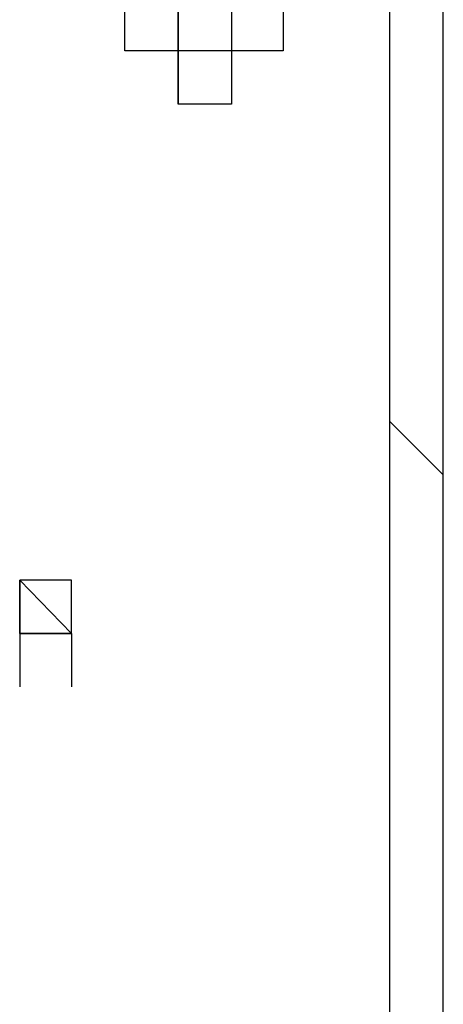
# Model space of a CAD drawing. Header units: inches. Extents: x -52 to 2304, y -1039 to 838.
# Tile 62 of 118: x 861.78 to 864.92, y 372.33 to 379.63. Entities that reach past the tile are written whole.
import ezdxf

# ---------------------------------------------------------------- set-up
doc = ezdxf.new("R2010")
doc.units = ezdxf.units.IN
doc.header["$MEASUREMENT"] = 0
doc.layers.add('DRYER-TRAIN', color=7, linetype='Continuous')

msp = doc.modelspace()

# ---------------------------------------------------------------- linework, layer by layer
at = {"layer": 'DRYER-TRAIN'}
for p, q in [((862.56, 379.404), (862.56, 379.8)), ((862.56, 379.404), (862.56, 379.8)), ((862.956, 379.8), (862.956, 379.404)), ((862.956, 379.8), (862.956, 379.404)), ((862.956, 379.404), (862.956, 379.8)), ((862.956, 379.8), (862.956, 379.404)), ((862.956, 379.8), (862.956, 379.404)), ((862.956, 379.8), (862.956, 379.404)), ((862.956, 379.8), (862.956, 379.404)), ((862.956, 379.8), (862.956, 379.404)), ((863.352, 379.8), (863.352, 379.404)), ((863.352, 379.8), (863.352, 379.404)), ((863.352, 379.8), (863.352, 379.404)), ((863.352, 379.8), (863.352, 379.404)), ((863.352, 379.8), (863.352, 379.404)), ((863.352, 379.8), (863.352, 379.404)), ((863.352, 379.8), (863.352, 379.404)), ((863.352, 379.8), (863.352, 379.404)), ((863.736, 379.8), (863.736, 379.404)), ((864.528, 379.404), (864.528, 379.8)), ((864.528, 379.404), (864.528, 379.8)), ((864.924, 379.404), (864.924, 379.8)), ((862.956, 379.404), (862.56, 379.404)), ((862.956, 379.404), (862.56, 379.404)), ((862.956, 379.404), (862.956, 379.008)), ((862.956, 379.404), (862.956, 379.008)), ((862.956, 379.404), (862.956, 379.008)), ((863.352, 379.404), (862.956, 379.404)), ((862.956, 379.404), (862.956, 379.008)), ((863.352, 379.404), (862.956, 379.404)), ((862.956, 379.008), (862.956, 379.404)), ((862.956, 379.008), (862.956, 379.404)), ((863.352, 379.404), (863.352, 379.008)), ((863.352, 379.404), (863.352, 379.008)), ((863.736, 379.404), (863.352, 379.404)), ((863.352, 379.404), (863.352, 379.008)), ((864.528, 379.008), (864.528, 379.404)), ((864.528, 379.008), (864.528, 379.404)), ((864.924, 379.008), (864.924, 379.404)), ((863.352, 379.008), (862.956, 379.008)), ((864.528, 378.624), (864.528, 379.008)), ((864.528, 378.624), (864.528, 379.008)), ((864.924, 378.624), (864.924, 379.008)), ((864.528, 378.228), (864.528, 378.624)), ((864.528, 378.228), (864.528, 378.624)), ((864.924, 378.228), (864.924, 378.624)), ((864.528, 377.832), (864.528, 378.228)), ((864.528, 377.832), (864.528, 378.228)), ((864.924, 377.832), (864.924, 378.228)), ((864.528, 377.436), (864.528, 377.832)), ((864.528, 377.436), (864.528, 377.832)), ((864.924, 377.436), (864.924, 377.832)), ((864.528, 377.052), (864.528, 377.436)), ((864.528, 377.052), (864.528, 377.436)), ((864.924, 377.052), (864.924, 377.436)), ((864.528, 376.656), (864.528, 377.052)), ((864.528, 376.656), (864.528, 377.052)), ((864.924, 376.656), (864.924, 377.052)), ((864.924, 376.26), (864.528, 376.656)), ((864.528, 376.26), (864.528, 376.656)), ((864.924, 376.26), (864.924, 376.656)), ((864.528, 375.864), (864.528, 376.26)), ((864.924, 375.864), (864.924, 376.26)), ((864.924, 375.864), (864.924, 376.26)), ((864.528, 375.48), (864.528, 375.864)), ((864.924, 375.48), (864.924, 375.864)), ((864.924, 375.48), (864.924, 375.864)), ((861.78, 375.084), (861.78, 375.48)), ((862.164, 375.084), (861.78, 375.48)), ((861.78, 375.084), (861.78, 375.48)), ((861.78, 375.084), (861.78, 375.48)), ((861.78, 375.48), (861.78, 375.084)), ((862.164, 375.48), (861.78, 375.48)), ((862.164, 375.084), (862.164, 375.48)), ((864.528, 375.084), (864.528, 375.48)), ((864.924, 375.084), (864.924, 375.48)), ((864.924, 375.084), (864.924, 375.48)), ((861.78, 375.084), (861.78, 374.688)), ((861.78, 375.084), (861.78, 374.688)), ((861.78, 375.084), (861.78, 374.688)), ((862.164, 375.084), (861.78, 375.084)), ((861.78, 375.084), (861.78, 374.688)), ((861.78, 375.084), (861.78, 374.688)), ((862.164, 375.084), (861.78, 375.084)), ((861.78, 375.084), (861.78, 374.688)), ((861.78, 375.084), (862.164, 375.084)), ((861.78, 375.084), (862.164, 375.084)), ((862.164, 375.084), (861.78, 375.084)), ((861.78, 375.084), (862.164, 375.084)), ((861.78, 375.084), (861.78, 374.688)), ((861.78, 375.084), (861.78, 374.688)), ((861.78, 375.084), (861.78, 374.688)), ((861.78, 375.084), (861.78, 374.688)), ((861.78, 375.084), (861.78, 374.688)), ((861.78, 375.084), (861.78, 374.688)), ((862.164, 375.084), (861.78, 375.084)), ((861.78, 375.084), (861.78, 374.688)), ((861.78, 375.084), (861.78, 374.688)), ((861.78, 375.084), (861.78, 374.688)), ((861.78, 375.084), (861.78, 374.688)), ((861.78, 375.084), (861.78, 374.688)), ((862.164, 375.084), (862.164, 374.688)), ((862.164, 375.084), (862.164, 374.688)), ((862.164, 375.084), (862.164, 374.688)), ((862.164, 375.084), (862.164, 374.688)), ((862.164, 375.084), (862.164, 374.688)), ((864.528, 374.688), (864.528, 375.084)), ((864.924, 374.688), (864.924, 375.084)), ((864.924, 374.688), (864.924, 375.084)), ((864.528, 374.292), (864.528, 374.688)), ((864.924, 374.292), (864.924, 374.688)), ((864.924, 374.292), (864.924, 374.688)), ((864.528, 373.908), (864.528, 374.292)), ((864.924, 373.908), (864.924, 374.292)), ((864.924, 373.908), (864.924, 374.292)), ((864.528, 373.512), (864.528, 373.908)), ((864.924, 373.512), (864.924, 373.908)), ((864.924, 373.512), (864.924, 373.908)), ((864.528, 373.116), (864.528, 373.512)), ((864.924, 373.116), (864.924, 373.512)), ((864.924, 373.116), (864.924, 373.512)), ((864.528, 372.72), (864.528, 373.116)), ((864.924, 372.72), (864.924, 373.116)), ((864.924, 372.72), (864.924, 373.116)), ((864.528, 372.336), (864.528, 372.72)), ((864.924, 372.336), (864.924, 372.72)), ((864.924, 372.336), (864.924, 372.72)), ((864.528, 371.94), (864.528, 372.336)), ((864.924, 371.94), (864.924, 372.336)), ((864.924, 371.94), (864.924, 372.336))]:
    msp.add_line(p, q, dxfattribs=at)

doc.saveas('drawing.dxf')
